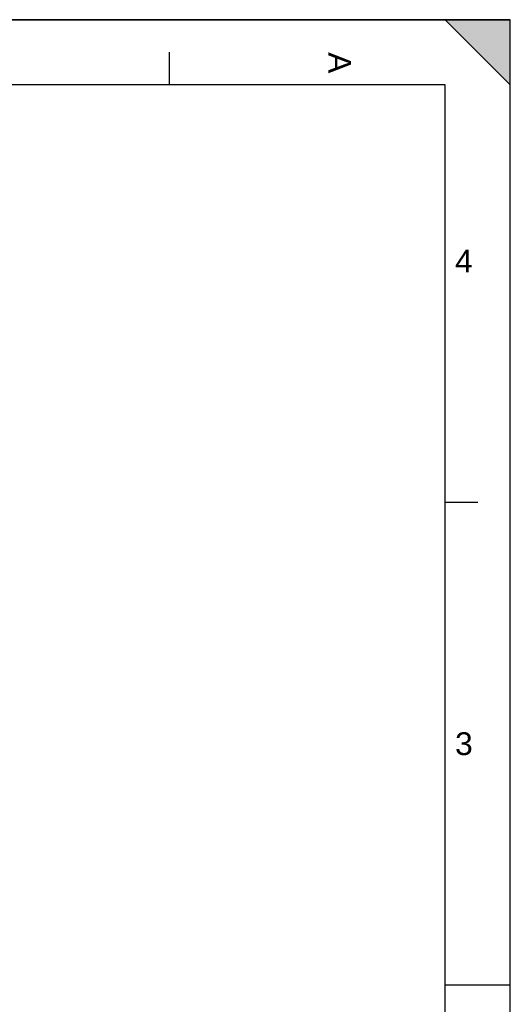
# Model space of a CAD drawing. Header units: millimetres. Extents: x 0 to 420, y 0 to 297.
# Tile 37 of 37: x 345 to 420, y 146 to 297. Entities that reach past the tile are written whole.
import ezdxf

# ---------------------------------------------------------------- set-up
doc = ezdxf.new("R2010")
doc.units = ezdxf.units.MM
doc.header["$LTSCALE"] = 23.1
doc.layers.get('0').update_dxf_attribs({"linetype": 'CONTINUOUS'})
doc.styles.add('TEXTSTYLE_2', font='arial.ttf')

# ---------------------------------------------------------------- blocks, each defined once
blk = doc.blocks.new('MARGEA3_BL0', base_point=(210.000078, 148.5))
at = {"color": 7, "linetype": 'Continuous'}
for p, q in [((420.000078, 297.000001), (0.000078, 297.000001)), ((0.000078, 296.999914), (420, 296.999914)), ((410.000078, 297.000001), (420.000078, 287.000001)), ((420.000078, 297.000001), (410.000078, 297.000001)), ((410.000078, 297.000001), (420.000078, 287.000001)), ((420, 0), (420, 296.999914)), ((420.000078, 287.000001), (420.000078, 297.000001)), ((420.000078, 0.000001), (420.000078, 297.000001)), ((367.500078, 292.000001), (367.500078, 287.000001)), ((410.000078, 287.000001), (10.000078, 287.000001)), ((410.000078, 10.000001), (410.000078, 287.000001)), ((415.000078, 222.750001), (410.000078, 222.750001)), ((420.000078, 148.500001), (410.000078, 148.500001))]:
    blk.add_line(p, q, dxfattribs=at)
blk.add_solid([(410.000078, 297.000001), (420.000078, 287.000001), (420.000078, 297.000001)], dxfattribs=at)
at = {"color": 7, "linetype": 'Continuous', "style": 'TEXTSTYLE_2', "oblique": 0.00001872}
blk.add_text('A', height=3.5, rotation=270, dxfattribs=at).set_placement((392.000078, 292.000001))
for s, p in [('4', (411.500078, 258.125001)), ('3', (411.500078, 183.875001))]:
    blk.add_text(s, height=3.5, dxfattribs=at).set_placement(p)

msp = doc.modelspace()

# ---------------------------------------------------------------- linework, layer by layer
at = {"color": 7, "linetype": 'Continuous'}
for p in [(0, 297), (420, 0)]:
    msp.add_line(p, (420, 297), dxfattribs=at)

# ---------------------------------------------------------------- block references
msp.add_blockref('MARGEA3_BL0', (210, 148.5), dxfattribs=at)

doc.saveas('drawing.dxf')
